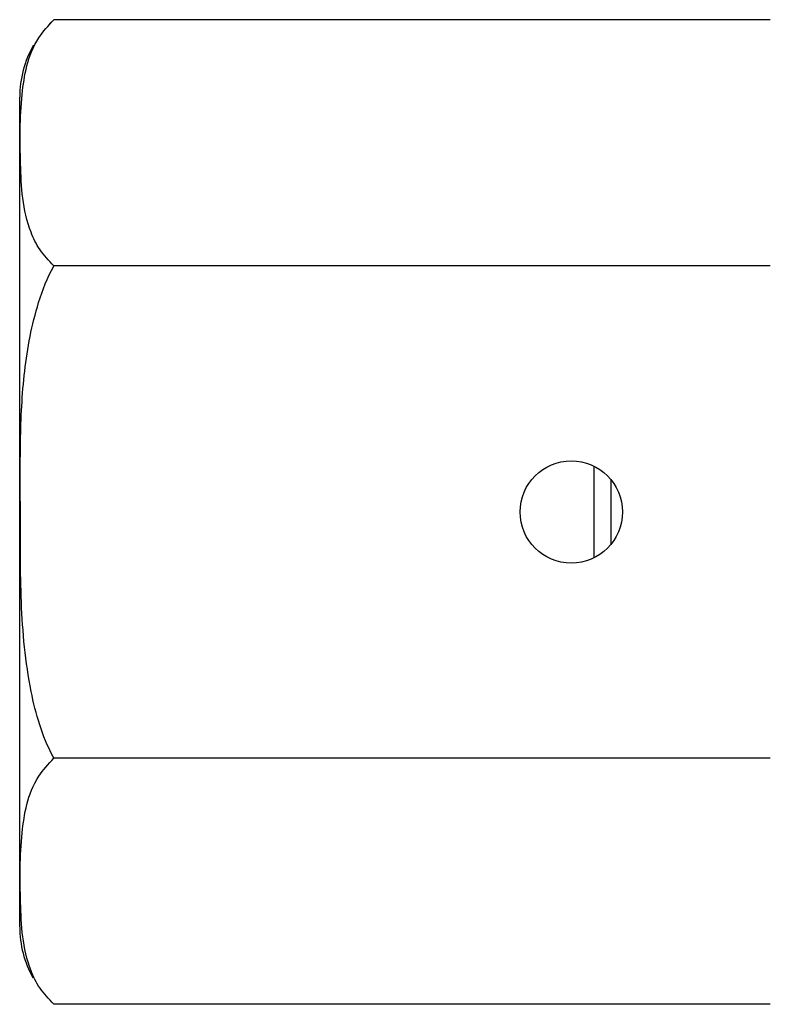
# Model space of a CAD drawing. Header units: inches. Extents: x 3.21 to 12.47, y 1.43 to 9.54.
# Tile 5 of 15: x 7.05 to 7.38, y 3.57 to 4. Entities that reach past the tile are written whole.
import ezdxf

# ---------------------------------------------------------------- set-up
doc = ezdxf.new("R2010")
doc.units = ezdxf.units.IN
doc.header["$MEASUREMENT"] = 0

msp = doc.modelspace()

# ---------------------------------------------------------------- linework, layer by layer
at = {"color": 7, "linetype": 'Continuous', "lineweight": 25}
for p, q in [((7.0617916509, 4.0004332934), (7.0599560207, 3.9986530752)), ((7.376871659, 4.0005065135), (7.061871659, 4.0005065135)), ((7.046871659, 3.6015001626), (7.046871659, 3.9665001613)), ((7.376871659, 3.892253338), (7.061871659, 3.892253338)), ((7.299371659, 3.7638445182), (7.299371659, 3.8041558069)), ((7.306871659, 3.7698580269), (7.306871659, 3.7981422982)), ((7.376871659, 3.6757469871), (7.061871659, 3.6757469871)), ((7.376871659, 3.5674938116), (7.061871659, 3.5674938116))]:
    msp.add_line(p, q, dxfattribs=at)
msp.add_circle((7.289371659, 3.7840001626), 0.0225, dxfattribs=at)
for centre, radius, start, end in [((7.0929193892, 3.9665001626), 0.0460477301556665, 150.2774606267, 180), ((7.0929193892, 3.6015001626), 0.0460477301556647, 180, 209.0806429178)]:
    msp.add_arc(centre, radius, start, end, dxfattribs=at)
for points, knots in [([(7.06187165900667, 3.892253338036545), (7.059687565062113, 3.894590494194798), (7.055260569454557, 3.89932773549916), (7.050548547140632, 3.909342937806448), (7.047724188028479, 3.921986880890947), (7.047046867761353, 3.942235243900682), (7.046799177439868, 3.961670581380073), (7.049642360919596, 3.980201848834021), (7.053580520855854, 3.991418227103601), (7.059487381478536, 3.997893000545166), (7.061871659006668, 4.000506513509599)], [0, 0, 0, 0, 0.0700389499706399, 0.1419637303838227, 0.2786593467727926, 0.4156874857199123, 0.6930476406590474, 0.8068469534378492, 0.9220346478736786, 1, 1, 1, 1]), ([(7.061871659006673, 3.675746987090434), (7.061724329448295, 3.676018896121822), (7.059186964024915, 3.680701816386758), (7.055282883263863, 3.690367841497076), (7.049763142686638, 3.712957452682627), (7.046962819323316, 3.744408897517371), (7.047251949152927, 3.78112357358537), (7.046921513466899, 3.815020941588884), (7.048352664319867, 3.845947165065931), (7.053176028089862, 3.872011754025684), (7.059052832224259, 3.887097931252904), (7.061849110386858, 3.892212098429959), (7.06187165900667, 3.892253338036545)], [0, 0, 0, 0, 0.0042079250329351, 0.0724704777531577, 0.1409227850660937, 0.3201083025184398, 0.4999487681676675, 0.6406789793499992, 0.7813073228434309, 0.9206921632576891, 0.9993604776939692, 1, 1, 1, 1]), ([(7.061871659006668, 3.567493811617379), (7.059687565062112, 3.569830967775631), (7.055260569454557, 3.574568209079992), (7.050548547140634, 3.584583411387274), (7.047724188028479, 3.597227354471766), (7.047046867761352, 3.617475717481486), (7.04679917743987, 3.636911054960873), (7.049642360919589, 3.655442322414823), (7.053580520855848, 3.666658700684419), (7.059487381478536, 3.673133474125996), (7.061871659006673, 3.675746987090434)], [0, 0, 0, 0, 0.0700389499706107, 0.1419637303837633, 0.2786593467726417, 0.4156874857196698, 0.6930476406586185, 0.8068469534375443, 0.9220346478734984, 1, 1, 1, 1])]:
    msp.add_open_spline(points, degree=3, knots=knots, dxfattribs=at)

doc.saveas('drawing.dxf')
